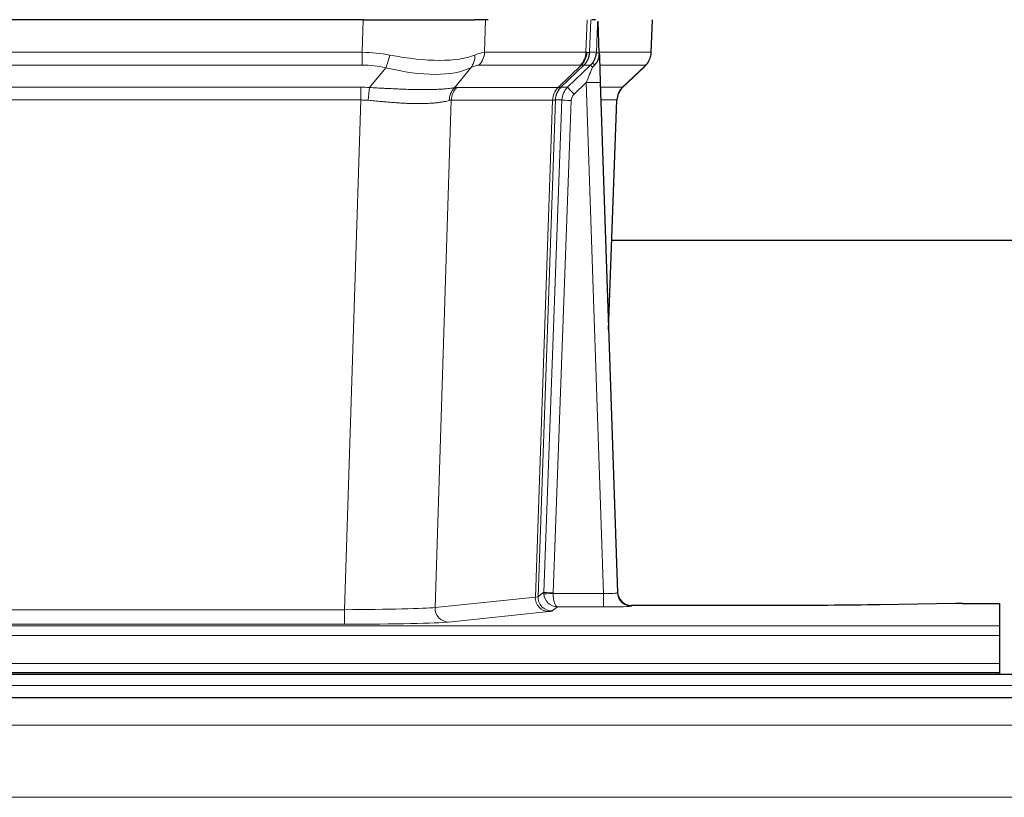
# Model space of a CAD drawing. Header units: inches. Extents: x 0 to 20790, y -12 to 14700.
# Tile 102 of 184: x 4239 to 4450, y 11928 to 12095. Entities that reach past the tile are written whole.
import ezdxf

# ---------------------------------------------------------------- set-up
doc = ezdxf.new("R2010")
doc.units = ezdxf.units.IN
doc.layers.add('1', color=7, linetype='Continuous', true_color=0xffffff)

msp = doc.modelspace()

# ---------------------------------------------------------------- linework, layer by layer
at = {"layer": '1', "color": 2, "linetype": 'Continuous', "lineweight": 25}
for p, q in [((4312.336, 12094.525), (4097.113, 12094.525)), ((4312.336, 12094.525), (4336.195, 12094.525)), ((4339.09, 12094.525), (4336.195, 12094.525)), ((4362.129, 12094.525), (4361.344, 12094.525)), ((4362.936, 12087.364), (4362.709, 12094.094)), ((4374.074, 12087.515), (4374.322, 12094.525)), ((4362.938, 12087.314), (4362.936, 12087.364)), ((4367.924, 12080), (4372.661, 12084.51)), ((4363.146, 12081.046), (4366.834, 11971.67)), ((4364.934, 12028.022), (4366.713, 12077.295)), ((4533.779, 12047.153), (4365.556, 12047.153)), ((4366.834, 11971.67), (4366.842, 11971.536)), ((4399.725, 11968.904), (4369.822, 11968.904)), ((4439.269, 11969.313), (4423.104, 11969.068)), ((4440.767, 11969.323), (4448.725, 11969.323)), ((4448.725, 11969.323), (4448.725, 11964.55)), ((4448.725, 11964.55), (4448.725, 11962.481)), ((4448.725, 11962.481), (4448.725, 11956.455)), ((4448.725, 11956.455), (4448.725, 11954.525)), ((4935.225, 11954.13), (3958.225, 11954.13)), ((3960.725, 11954.525), (4448.725, 11954.525)), ((4448.725, 11954.525), (4448.725, 11954.13)), ((4935.225, 11949.13), (3958.225, 11949.13))]:
    msp.add_line(p, q, dxfattribs=at)
at = {"layer": '1', "color": 110, "linetype": 'Continuous', "lineweight": 13}
for p, q in [((4312.146, 12087.531), (4312.336, 12094.525)), ((4338.518, 12094.525), (4338.328, 12087.531)), ((4360.075, 12087.531), (4360.318, 12094.525)), ((4361.103, 12094.525), (4360.86, 12087.531)), ((4374.058, 12087.531), (4374.306, 12094.525)), ((4097.304, 12087.531), (4312.146, 12087.531)), ((4312.146, 12084.793), (4312.146, 12087.531)), ((4338.328, 12087.531), (4360.075, 12087.531)), ((4360.86, 12087.531), (4362.321, 12087.531)), ((4362.93, 12087.531), (4374.058, 12087.531)), ((4312.146, 12084.793), (4097.304, 12084.793)), ((4313.716, 12079.966), (4317.17, 12084.234)), ((4335.368, 12084.234), (4331.875, 12079.917)), ((4358.892, 12084.793), (4337.145, 12084.793)), ((4354.112, 12079.984), (4359.058, 12084.781)), ((4359.604, 12084.781), (4354.712, 12080.037)), ((4356.149, 12080.043), (4361.077, 12084.793)), ((4361.077, 12084.793), (4359.642, 12084.793)), ((4372.84, 12084.793), (4363.02, 12084.793)), ((4367.932, 12080.02), (4372.745, 12084.601)), ((4097.646, 12080.042), (4311.804, 12080.042)), ((4311.804, 12077.305), (4311.804, 12080.042)), ((4332.378, 12079.984), (4354.112, 12079.984)), ((4354.737, 12080.043), (4356.149, 12080.043)), ((4360.147, 12081.05), (4357.538, 12078.535)), ((4363.841, 11971.509), (4360.147, 12081.05)), ((4363.179, 12080.043), (4367.919, 12080.043)), ((4311.804, 12077.305), (4097.646, 12077.305)), ((4308.33, 11968.019), (4311.804, 12077.305)), ((4331.196, 12077.264), (4327.738, 11968.488)), ((4352.93, 12077.264), (4331.196, 12077.264)), ((4349.224, 11970.735), (4352.936, 12077.264)), ((4353.519, 12077.308), (4349.809, 11970.848)), ((4351.038, 11971.745), (4354.929, 12077.308)), ((4356.926, 12077.167), (4353.035, 11971.604)), ((4354.929, 12077.308), (4353.519, 12077.308)), ((4366.701, 12077.308), (4363.272, 12077.308)), ((4364.928, 12028.195), (4366.701, 12077.308)), ((4327.738, 11968.488), (4349.224, 11970.735)), ((4349.809, 11970.848), (4351.038, 11971.745)), ((4353.036, 11971.509), (4363.841, 11971.509)), ((4363.841, 11971.509), (4363.841, 11968.614)), ((4353.999, 11968.614), (4352.805, 11967.742)), ((4363.841, 11968.614), (4353.999, 11968.614)), ((4369.822, 11968.904), (4369.832, 11968.772)), ((4101.12, 11968.019), (4308.33, 11968.019)), ((4308.33, 11968.019), (4308.33, 11964.915)), ((4352.132, 11967.618), (4330.647, 11965.371)), ((3960.725, 11964.55), (4448.725, 11964.55)), ((4308.33, 11964.915), (4101.12, 11964.915)), ((3960.725, 11962.481), (4448.725, 11962.481)), ((3960.725, 11956.455), (4448.725, 11956.455)), ((4935.225, 11951.765), (3958.225, 11951.765)), ((4935.225, 11943.272), (3958.225, 11943.272)), ((4935.225, 11927.789), (3958.225, 11927.789))]:
    msp.add_line(p, q, dxfattribs=at)
for centre, major_axis, ratio, start_param, end_param in [((4311.496, 12064.67), (26.983, 1.545), 0.8452785, 1.2775604, 1.4983912), ((4317.17, 12087.112), (-0.881, -3.902), 0.2224052, 0.7930597, 1.5799958), ((4312.399, 12097.76), (-26.677, 8.186), 0.3267204, 1.882912, 2.7667489), ((4332.672, 12087.112), (1.736, -3.604), 0.8689501, 0.3464596, 1.1333957), ((4311.496, 12064.67), (27.492, 22.639), 0.1155218, 0.1441436, 0.3649744), ((4334.449, 12087.67), (0, -4), 0.9702957, 0.7679449, 1.5358897), ((4356.196, 12087.67), (0, -4), 0.9702957, 0.7679449, 1.5358897), ((4356.362, 12087.658), (-0.603, -3.954), 0.9772749, 0.9153799, 1.6837369), ((4356.827, 12087.658), (1.703, -3.619), 0.9971774, 0.3287851, 1.0971421), ((4356.865, 12087.67), (0, -4), 0.9993908, 0.7679449, 1.5358897), ((4333.065, 12064.67), (27.661, 22.629), 0.1172119, 0.1096857, 0.1416658), ((4334.216, 12097.76), (-26.658, 10.191), 0.0473724, 2.9456198, 3.0909709), ((4333.065, 12064.67), (27.808, 22.856), 0.0163196, 0.0204945, 0.0524746), ((4364.319, 12087.461), (-1.999, 0.077), 0.1036431, 0.0350743, 0.8106069), ((4370.063, 12087.67), (0, 4), 0.9993908, 3.9095375, 4.6774824), ((4311.496, 12061.793), (16.721, 16.271), 0.9721633, 0.5640914, 0.7849222), ((4312.399, 12097.76), (-25.873, 10.634), 0.4068526, 1.919368, 2.8032049), ((4314.192, 12061.793), (23.46, 22.829), 0.1194803, 0.122173, 0.3430038), ((4335.761, 12061.793), (23.636, 22.829), 0.1185166, 0.0901186, 0.1220988), ((4334.216, 12097.76), (-25.449, 12.923), 0.0600246, 2.9512599, 3.096611), ((4335.842, 12061.793), (23.81, 22.997), 0.0168486, 0.0174428, 0.049423), ((4360.147, 12081.12), (1.856, 4.567), 0.0053314, 4.6992705, 5.4949999), ((4362.465, 12083.354), (1.388, -1.44), 0.0242285, 3.1658454, 3.9417885), ((4358.3, 12087.67), (3.533, 1.889), 0.9978057, 4.9883906, 5.1348909), ((4363.052, 12084.009), (1.583, -1.222), 0.0276319, 3.169255, 3.9405385), ((4349.025, 12061.793), (23.826, 22.997), 0.016839, 6.1714068, 6.3006297), ((4311.014, 12056.042), (17.528, 16.98), 0.9676454, 0.7049963, 0.7848439), ((4335.074, 12077.107), (0, 4), 0.9702957, 0.7679449, 1.5315264), ((4308.313, 12055.875), (24.592, 23.931), 0.1189226, 0.1216051, 0.196623), ((4356.809, 12077.107), (0, 4), 0.9702957, 0.7679449, 1.5315264), ((4356.814, 12077.107), (-0.019, 4), 0.9702844, 0.7633847, 1.5270253), ((4357.489, 12077.16), (-1.442, 3.731), 0.998056, 0.3995344, 1.1665625), ((4357.514, 12077.166), (0, 4), 0.9993908, 0.7679449, 1.5351916), ((4329.9, 12056.025), (24.849, 24.015), 0.0168506, 0.0174341, 0.039887), ((4358.926, 12077.166), (2.83, 2.828), 0.9993905, 1.5533428, 2.3205895), ((4357.538, 12078.604), (1.388, -1.44), 0.0242285, 3.1658454, 4.7375178), ((4360.147, 12080.945), (2.998, 0.101), 0.0348797, 6.2820091, 7.8528054), ((4370.696, 12077.166), (0, -4), 0.9993908, 3.9095375, 4.6767843), ((4343.051, 12056.026), (24.879, 24.014), 0.016827, 6.2565923, 6.3006169), ((4313.716, 12077.089), (0.32, 3.987), 0.0824896, 0.7712526, 1.5399639), ((4334.571, 12077.039), (-0.926, 3.891), 0.9457602, 0.5436933, 1.3082514), ((4358.926, 12077.096), (1.703, 1.052), 0.998638, 1.7848012, 2.5520479), ((4311.014, 12053.165), (2.819, 24.028), 0.8253154, 0.0219437, 0.1017912), ((4311.009, 12052.998), (20.559, 24.143), 0.1188179, 0.0965282, 0.1715462), ((4332.677, 12053.148), (20.849, 24.157), 0.0182435, 0.0122067, 0.0346598), ((4356.926, 12077.237), (1.999, -0.074), 0.0348758, 3.1764983, 4.7136745), ((4345.828, 12053.148), (20.882, 24.158), 0.0154016, 6.2548756, 6.2989002), ((4352.132, 11970.617), (0.312, -2.984), 0.969741, 4.5720353, 6.175756), ((4329.806, 11970.763), (20.016, 0.105), 0.0266879, 6.037898, 6.2472222), ((4352.805, 11970.741), (1.769, -2.423), 0.9990158, 4.0464368, 5.6519121), ((4354.035, 11971.64), (0.383, 2.976), 0.9995819, 1.6634714, 1.7592369), ((4353.035, 11971.674), (1.999, -0.074), 0.0348758, 3.1764983, 4.7136745), ((4353.036, 11971.578), (-1.997, -0.118), 0.0348391, 0.0373692, 1.5687431), ((4353.999, 11971.613), (-0.98, 2.84), 0.9849493, 1.294853, 2.8045628), ((4354.035, 11971.57), (0.606, 0.798), 0.9977278, 2.1841438, 2.2799092), ((4353.999, 11971.613), (-0.028, 3), 0.3214645, 1.6026847, 3.1123946), ((4363.829, 11971.771), (-3.005, 0.103), 0.0869619, 1.577888, 3.1486843), ((4369.832, 11971.771), (-2.991, -0.235), 0.9996552, 0.0000105, 1.4923863), ((4308.323, 11968.516), (20.013, 0.095), 0.0248544, 4.7125895, 6.0379715), ((4330.647, 11968.37), (0.312, -2.984), 0.969741, 4.5720353, 6.175756), ((4363.829, 11968.772), (-6.003, 0), 0.0262109, 1.5728579, 3.1436542), ((4329.806, 11967.764), (23.014, 0), 0.0261612, 6.0380559, 6.2473801), ((4308.323, 11965.517), (-23.012, 0), 0.0261647, 1.5710736, 2.8964556)]:
    msp.add_ellipse(centre, major_axis=major_axis, ratio=ratio, start_param=start_param, end_param=end_param, dxfattribs=at)
at = {"layer": '1', "color": 2, "linetype": 'Continuous', "lineweight": 25}
for centre, major_axis, ratio, start_param, end_param in [((4363.146, 12081.221), (-0.227, 6.726), 0.0008736, 0.4374328, 1.5967123), ((4369.968, 12087.478), (3.174, -2.434), 0.9869112, 6.1322815, 6.2830018), ((4370.709, 12077.142), (-3.886, 0.947), 0.998973, 5.7186048, 6.4862172), ((4369.822, 11971.908), (-0.15, 3), 0.998739, 1.5545356, 3.0917055), ((4440.77, 11969.245), (-3, 0), 0.0262223, 4.7133912, 5.2365954)]:
    msp.add_ellipse(centre, major_axis=major_axis, ratio=ratio, start_param=start_param, end_param=end_param, dxfattribs=at)
at = {"layer": '1', "color": 110, "linetype": 'Continuous', "lineweight": 13}
for points, knots in [([(4362.321, 12087.531), (4362.343, 12088.083), (4362.364, 12088.634), (4362.407, 12089.737), (4362.429, 12090.287), (4362.462, 12091.112), (4362.473, 12091.387), (4362.495, 12091.936), (4362.506, 12092.21), (4362.528, 12092.757), (4362.539, 12093.03), (4362.556, 12093.438), (4362.562, 12093.574), (4362.574, 12093.846), (4362.579, 12093.981), (4362.585, 12094.116)], [0, 0, 0, 0, 0.25, 0.25, 0.5, 0.5, 0.625, 0.625, 0.75, 0.75, 0.875, 0.875, 0.9375, 0.9375, 1, 1, 1, 1]), ([(4313.716, 12079.966), (4314.234, 12079.943), (4314.75, 12079.918), (4315.775, 12079.867), (4316.285, 12079.841), (4316.919, 12079.808), (4317.046, 12079.801), (4317.299, 12079.788), (4317.425, 12079.782), (4317.802, 12079.762), (4318.051, 12079.75), (4318.793, 12079.713), (4319.28, 12079.689), (4320.239, 12079.646), (4320.711, 12079.626), (4321.639, 12079.591), (4322.096, 12079.575), (4322.77, 12079.556), (4322.992, 12079.551), (4323.323, 12079.543), (4323.433, 12079.541), (4323.597, 12079.538), (4323.652, 12079.537), (4323.76, 12079.535), (4324.247, 12079.527), (4324.715, 12079.522), (4325.521, 12079.521), (4326.298, 12079.525), (4327.021, 12079.541), (4327.717, 12079.563), (4328.051, 12079.576), (4328.451, 12079.596), (4328.53, 12079.6), (4328.687, 12079.609), (4328.764, 12079.613), (4328.993, 12079.627), (4329.141, 12079.636), (4329.571, 12079.666), (4329.839, 12079.688), (4330.341, 12079.733), (4330.574, 12079.757), (4331.005, 12079.804), (4331.204, 12079.828), (4331.566, 12079.874), (4331.729, 12079.896), (4331.875, 12079.917)], [0, 0, 0, 0, 0.0625, 0.0625, 0.125, 0.125, 0.140625, 0.140625, 0.15625, 0.15625, 0.1875, 0.1875, 0.25, 0.25, 0.3125, 0.3125, 0.375, 0.375, 0.40625, 0.40625, 0.421875, 0.421875, 0.4296875, 0.4296875, 0.4375, 0.5, 0.5, 0.5625, 0.625, 0.625, 0.6875, 0.6875, 0.703125, 0.703125, 0.71875, 0.71875, 0.75, 0.75, 0.8125, 0.8125, 0.875, 0.875, 0.9375, 0.9375, 1, 1, 1, 1]), ([(4330.777, 12077.204), (4330.621, 12077.162), (4330.449, 12077.118), (4330.074, 12077.033), (4329.87, 12076.99), (4329.432, 12076.908), (4329.198, 12076.869), (4328.698, 12076.794), (4328.432, 12076.759), (4328.01, 12076.711), (4327.865, 12076.696), (4327.642, 12076.674), (4327.567, 12076.667), (4327.414, 12076.653), (4327.338, 12076.647), (4326.949, 12076.615), (4326.626, 12076.594), (4325.956, 12076.56), (4325.262, 12076.534), (4324.521, 12076.526), (4323.756, 12076.527), (4323.361, 12076.532), (4322.903, 12076.543), (4322.852, 12076.544), (4322.749, 12076.547), (4322.698, 12076.548), (4322.543, 12076.553), (4322.232, 12076.562), (4321.917, 12076.574), (4321.282, 12076.602), (4320.852, 12076.624), (4319.977, 12076.676), (4319.533, 12076.706), (4318.632, 12076.772), (4318.174, 12076.808), (4317.477, 12076.867), (4317.243, 12076.887), (4316.889, 12076.918), (4316.77, 12076.928), (4316.533, 12076.949), (4316.414, 12076.96), (4315.817, 12077.014), (4315.337, 12077.059), (4314.372, 12077.148), (4313.886, 12077.194), (4313.397, 12077.238)], [0, 0, 0, 0, 0.0625, 0.0625, 0.125, 0.125, 0.1875, 0.1875, 0.25, 0.25, 0.28125, 0.28125, 0.296875, 0.296875, 0.3125, 0.3125, 0.375, 0.375, 0.4375, 0.5, 0.5, 0.5625, 0.5625, 0.5703125, 0.5703125, 0.578125, 0.578125, 0.59375, 0.625, 0.625, 0.6875, 0.6875, 0.75, 0.75, 0.8125, 0.8125, 0.84375, 0.84375, 0.859375, 0.859375, 0.875, 0.875, 0.9375, 0.9375, 1, 1, 1, 1]), ([(4353.499, 12077.304), (4353.462, 12077.29), (4353.397, 12077.279), (4353.21, 12077.266), (4353.087, 12077.263), (4352.936, 12077.264)], [0, 0, 0, 0, 0.5, 0.5, 1, 1, 1, 1])]:
    msp.add_open_spline(points, degree=3, knots=knots, dxfattribs=at)
at = {"layer": '1', "color": 2, "linetype": 'Continuous', "lineweight": 25}
msp.add_open_spline([(4362.585, 12094.116), (4362.589, 12094.112), (4362.614, 12094.105), (4362.672, 12094.098), (4362.709, 12094.094)], degree=3, dxfattribs=at)
for points, knots in [([(4361.468, 12085.229), (4361.485, 12085.251), (4361.501, 12085.273), (4361.534, 12085.316), (4361.55, 12085.338), (4361.597, 12085.404), (4361.627, 12085.448), (4361.714, 12085.581), (4361.768, 12085.671), (4361.869, 12085.852), (4361.915, 12085.944), (4361.98, 12086.084), (4362, 12086.131), (4362.04, 12086.226), (4362.058, 12086.273), (4362.111, 12086.416), (4362.143, 12086.512), (4362.199, 12086.707), (4362.224, 12086.805), (4362.265, 12087.005), (4362.282, 12087.107), (4362.302, 12087.263), (4362.307, 12087.316), (4362.316, 12087.423), (4362.319, 12087.477), (4362.321, 12087.531)], [0, 0, 0, 0, 0.03125, 0.03125, 0.0625, 0.0625, 0.125, 0.125, 0.25, 0.25, 0.375, 0.375, 0.4375, 0.4375, 0.5, 0.5, 0.625, 0.625, 0.75, 0.75, 0.875, 0.875, 0.9375, 0.9375, 1, 1, 1, 1]), ([(4361.923, 12084.83), (4361.942, 12084.854), (4361.962, 12084.876), (4362.002, 12084.92), (4362.023, 12084.941), (4362.063, 12084.983), (4362.083, 12085.004), (4362.122, 12085.045), (4362.142, 12085.066), (4362.2, 12085.129), (4362.237, 12085.171), (4362.309, 12085.258), (4362.344, 12085.302), (4362.411, 12085.392), (4362.443, 12085.438), (4362.489, 12085.51), (4362.504, 12085.534), (4362.534, 12085.582), (4362.548, 12085.607), (4362.618, 12085.731), (4362.667, 12085.833), (4362.753, 12086.044), (4362.79, 12086.152), (4362.829, 12086.292), (4362.836, 12086.32), (4362.85, 12086.377), (4362.857, 12086.405), (4362.875, 12086.491), (4362.886, 12086.549), (4362.914, 12086.722), (4362.939, 12086.955), (4362.942, 12087.193), (4362.938, 12087.314)], [0, 0, 0, 0, 0.03125, 0.03125, 0.0625, 0.0625, 0.09375, 0.09375, 0.125, 0.125, 0.1875, 0.1875, 0.25, 0.25, 0.3125, 0.3125, 0.34375, 0.34375, 0.375, 0.375, 0.5, 0.5, 0.625, 0.625, 0.65625, 0.65625, 0.6875, 0.6875, 0.75, 0.75, 0.875, 1, 1, 1, 1]), ([(4373.142, 12085.044), (4373.2, 12085.112), (4373.327, 12085.295), (4373.577, 12085.677), (4373.882, 12086.359), (4374.088, 12087.01), (4374.056, 12087.423), (4374.051, 12087.478)], [0, 0, 0, 0, 0.2255282, 0.4356233, 0.6511466, 0.9537437, 1, 1, 1, 1]), ([(4361.473, 12084.333), (4361.513, 12084.372), (4361.552, 12084.412), (4361.629, 12084.493), (4361.667, 12084.534), (4361.78, 12084.658), (4361.853, 12084.743), (4361.923, 12084.83)], [0, 0, 0, 0, 0.25, 0.25, 0.5, 0.5, 1, 1, 1, 1]), ([(4423.104, 11969.068), (4419.571, 11969.015), (4415.769, 11968.973), (4407.886, 11968.918), (4403.806, 11968.904), (4399.725, 11968.904)], [0, 0, 0, 0, 0.5, 0.5, 1, 1, 1, 1])]:
    msp.add_open_spline(points, degree=3, knots=knots, dxfattribs=at)
at = {"layer": '1', "color": 110, "linetype": 'Continuous', "lineweight": 13}
for points, weights in [([(4354.112, 12079.984), (4354.115, 12079.984), (4354.118, 12079.985)], [0.500000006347, 0.499999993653, 0.500000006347]), ([(4352.936, 12077.264), (4352.933, 12077.264), (4352.93, 12077.264)], [0.500000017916, 0.499999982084, 0.500000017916])]:
    msp.add_rational_spline(points, weights, degree=2, dxfattribs=at)
msp.add_open_spline([(4354.118, 12079.985), (4354.281, 12079.99), (4354.543, 12080.005), (4354.677, 12080.025), (4354.712, 12080.037)], degree=3, dxfattribs=at)

doc.saveas('drawing.dxf')
